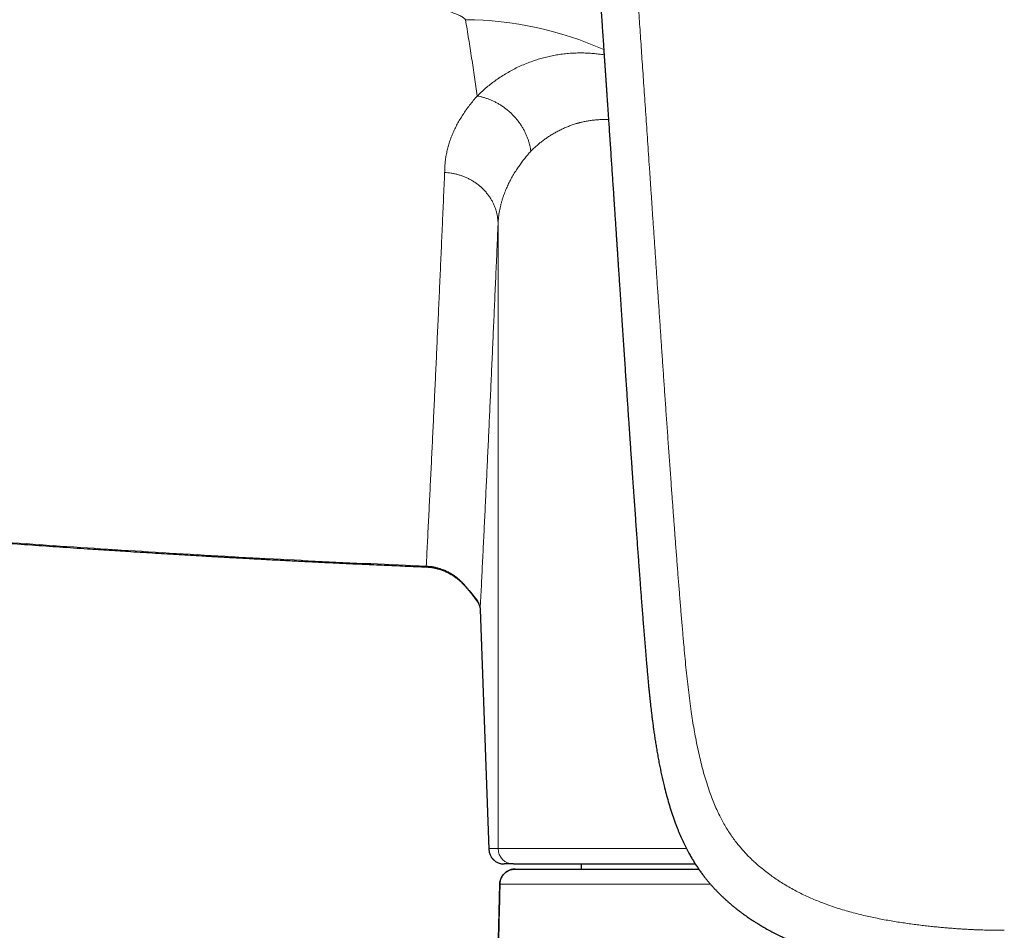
# Model space of a CAD drawing. Header units: millimetres. Extents: x 8 to 736, y 12 to 522.
# Tile 29 of 58: x 344 to 382, y 425 to 460. Entities that reach past the tile are written whole.
import ezdxf

# ---------------------------------------------------------------- set-up
doc = ezdxf.new("R2010")
doc.units = ezdxf.units.MM

msp = doc.modelspace()

# ---------------------------------------------------------------- linework, layer by layer
at = {"color": 252, "linetype": 'Continuous', "lineweight": 0}
for p, q in [((362.753, 452.152), (362.753, 427.785)), ((362.388, 427.785), (362.056, 437.129)), ((362.056, 437.129), (362.057, 437.107)), ((362.388, 427.785), (362.753, 427.785)), ((362.753, 427.785), (370.103, 427.785)), ((362.82, 426.399), (362.821, 426.399)), ((371.034, 426.399), (362.822, 426.399))]:
    msp.add_line(p, q, dxfattribs=at)
at = {"color": 7, "linetype": 'Continuous', "lineweight": 30}
for p, q in [((359.949, 438.775), (359.949, 438.775)), ((362.057, 437.107), (362.388, 427.764)), ((363.353, 427.185), (362.988, 427.185)), ((366, 427.185), (366, 426.985)), ((363.421, 426.985), (370.58, 426.985)), ((362.75, 423.124), (362.822, 426.399)), ((362.823, 426.396), (362.823, 426.399))]:
    msp.add_line(p, q, dxfattribs=at)
at = {"color": 252, "linetype": 'Continuous', "lineweight": 0}
for centre, radius, start, end in [((361.365, 446.503), 13.622, 66.1339, 89.509), ((361.375, 438.148), 0.0595, 133.4923, 152.1667), ((362.267, 437.728), 0.44, 197.6556, 216.8175), ((362.988, 427.785), 0.6, 179.9956, 269.9956), ((363.353, 427.785), 0.6, 179.9956, 269.9956)]:
    msp.add_arc(centre, radius, start, end, dxfattribs=at)
at = {"color": 7, "linetype": 'Continuous', "lineweight": 30}
msp.add_arc((362.988, 427.785), 0.6, 182.0136, 270, dxfattribs=at)
at = {"color": 252, "linetype": 'Continuous', "lineweight": 0}
for points, knots in [([(382.5, 424.597), (382.497, 424.597), (382.489, 424.597), (382.475, 424.597), (382.457, 424.597), (382.431, 424.597), (382.397, 424.597), (382.354, 424.597), (382.299, 424.598), (382.231, 424.598), (382.15, 424.599), (382.058, 424.601), (381.955, 424.602), (381.845, 424.605), (381.728, 424.608), (381.603, 424.612), (381.469, 424.617), (381.327, 424.622), (381.175, 424.629), (381.017, 424.638), (380.853, 424.647), (380.685, 424.658), (380.509, 424.671), (380.324, 424.685), (380.127, 424.702), (379.918, 424.721), (379.696, 424.744), (379.466, 424.769), (379.227, 424.797), (378.979, 424.829), (378.728, 424.864), (378.473, 424.901), (378.217, 424.942), (377.953, 424.987), (377.681, 425.037), (377.411, 425.092), (377.143, 425.15), (376.878, 425.213), (376.606, 425.282), (376.329, 425.359), (376.048, 425.444), (375.762, 425.538), (375.494, 425.633), (375.245, 425.73), (375.015, 425.826), (374.784, 425.929), (374.552, 426.04), (374.321, 426.16), (374.089, 426.289), (373.866, 426.423), (373.653, 426.56), (373.449, 426.7), (373.248, 426.848), (373.05, 427.004), (372.869, 427.157), (372.707, 427.304), (372.56, 427.445), (372.417, 427.591), (372.278, 427.744), (372.14, 427.905), (372.004, 428.077), (371.871, 428.26), (371.743, 428.451), (371.622, 428.649), (371.507, 428.853), (371.392, 429.075), (371.279, 429.315), (371.167, 429.574), (371.064, 429.839), (370.963, 430.122), (370.865, 430.425), (370.77, 430.747), (370.683, 431.076), (370.603, 431.411), (370.529, 431.749), (370.461, 432.09), (370.398, 432.434), (370.341, 432.78), (370.284, 433.154), (370.228, 433.554), (370.175, 433.982), (370.126, 434.416), (370.081, 434.855), (370.038, 435.3), (369.994, 435.783), (369.948, 436.306), (369.9, 436.869), (369.853, 437.44), (369.806, 438.018), (369.76, 438.603), (369.714, 439.195), (369.678, 439.681), (369.649, 440.059), (369.629, 440.327), (369.609, 440.595), (369.589, 440.866), (369.569, 441.136), (369.55, 441.402), (369.52, 441.81), (369.48, 442.358), (369.43, 443.05), (369.381, 443.736), (369.333, 444.417), (369.286, 445.089), (369.24, 445.752), (369.195, 446.406), (369.151, 447.052), (369.108, 447.688), (369.064, 448.329), (369.02, 448.974), (368.976, 449.622), (368.933, 450.261), (368.891, 450.89), (368.849, 451.51), (368.809, 452.109), (368.769, 452.688), (368.732, 453.246), (368.695, 453.796), (368.658, 454.338), (368.622, 454.871), (368.586, 455.397), (368.551, 455.914), (368.516, 456.423), (368.482, 456.924), (368.448, 457.414), (368.415, 457.893), (368.383, 458.361), (368.352, 458.822), (368.321, 459.278), (368.29, 459.728), (368.259, 460.173), (368.229, 460.611), (368.2, 461.04), (368.171, 461.459), (368.143, 461.868), (368.115, 462.266), (368.088, 462.657), (368.061, 463.064), (368.031, 463.486), (368.002, 463.921), (367.972, 464.346), (367.944, 464.76), (367.916, 465.164), (367.89, 465.546), (367.865, 465.906), (367.841, 466.246), (367.819, 466.577), (367.796, 466.9), (367.775, 467.213), (367.754, 467.518), (367.734, 467.815), (367.713, 468.106), (367.694, 468.394), (367.674, 468.676), (367.655, 468.949), (367.637, 469.212), (367.62, 469.466), (367.603, 469.71), (367.587, 469.945), (367.571, 470.17), (367.557, 470.386), (367.542, 470.592), (367.529, 470.789), (367.516, 470.974), (367.504, 471.146), (367.493, 471.306), (367.483, 471.457), (367.473, 471.601), (367.464, 471.734), (367.456, 471.858), (367.448, 471.973), (367.44, 472.08), (367.434, 472.179), (367.427, 472.27), (367.422, 472.352), (367.417, 472.427), (367.412, 472.495), (367.409, 472.537), (367.408, 472.557)], [0, 0, 0, 0, 0.000164, 0.000398, 0.000701, 0.001073, 0.001676, 0.002403, 0.003253, 0.004436, 0.005795, 0.007333, 0.009047, 0.010939, 0.012866, 0.014946, 0.017182, 0.019572, 0.022116, 0.024815, 0.027501, 0.030324, 0.033283, 0.036379, 0.039612, 0.043189, 0.046918, 0.050799, 0.05483, 0.059012, 0.063343, 0.067563, 0.071915, 0.076403, 0.081027, 0.085791, 0.090246, 0.094823, 0.099525, 0.10435, 0.109295, 0.114355, 0.119523, 0.123658, 0.127856, 0.13212, 0.136452, 0.140856, 0.145339, 0.149905, 0.154041, 0.158234, 0.162478, 0.166768, 0.171102, 0.174538, 0.178002, 0.181495, 0.18502, 0.188581, 0.192402, 0.19628, 0.200224, 0.204223, 0.208254, 0.212311, 0.217127, 0.221986, 0.226892, 0.231854, 0.237584, 0.243394, 0.249284, 0.255254, 0.261296, 0.267295, 0.27335, 0.27946, 0.285626, 0.293047, 0.300559, 0.308166, 0.315869, 0.323667, 0.331558, 0.341326, 0.351233, 0.361279, 0.371465, 0.381792, 0.392259, 0.402866, 0.407578, 0.412317, 0.417084, 0.421877, 0.426698, 0.431495, 0.43604, 0.448445, 0.46071, 0.473013, 0.485171, 0.497185, 0.509055, 0.520779, 0.532357, 0.54379, 0.555078, 0.566932, 0.578624, 0.590153, 0.60152, 0.612726, 0.623771, 0.634038, 0.644162, 0.654144, 0.663985, 0.673683, 0.68324, 0.692656, 0.70193, 0.711064, 0.720057, 0.728752, 0.737312, 0.745736, 0.754025, 0.762325, 0.770486, 0.778506, 0.786386, 0.794126, 0.801591, 0.80892, 0.816115, 0.823174, 0.831402, 0.839438, 0.847282, 0.854934, 0.862395, 0.869664, 0.876121, 0.882418, 0.888556, 0.894536, 0.900356, 0.906017, 0.911519, 0.916863, 0.92229, 0.927542, 0.932621, 0.937524, 0.942253, 0.946808, 0.951188, 0.955394, 0.959426, 0.963283, 0.966965, 0.970473, 0.973621, 0.976613, 0.979451, 0.982133, 0.98466, 0.98695, 0.989096, 0.991097, 0.992954, 0.994667, 0.996209, 0.997612, 0.998875, 1, 1, 1, 1]), ([(361.482, 460.124), (361.466, 460.146), (361.43, 460.193), (361.297, 460.266), (361.12, 460.345), (360.893, 460.429), (360.625, 460.518), (360.319, 460.612), (359.983, 460.71), (359.542, 460.833), (358.992, 460.982), (358.332, 461.158), (357.642, 461.34), (356.93, 461.529), (356.1, 461.751), (355.16, 462.009), (354.117, 462.304), (353.087, 462.608), (352.077, 462.919), (351.097, 463.237), (350.156, 463.557), (349.548, 463.779), (349.252, 463.887)], [0, 0, 0, 0, 0.012317, 0.026749, 0.043993, 0.064174, 0.087145, 0.112628, 0.14028, 0.169719, 0.219669, 0.272482, 0.327534, 0.38418, 0.441761, 0.524712, 0.607786, 0.690139, 0.771043, 0.85026, 0.926908, 1, 1, 1, 1]), ([(361.942, 457.146), (361.907, 457.392), (361.837, 457.883), (361.724, 458.626), (361.607, 459.372), (361.524, 459.873), (361.482, 460.124)], [0, 0, 0, 0, 0.249978, 0.499968, 0.749974, 1, 1, 1, 1]), ([(361.942, 457.146), (361.994, 457.198), (362.099, 457.301), (362.268, 457.451), (362.446, 457.598), (362.633, 457.741), (362.831, 457.879), (363.036, 458.008), (363.246, 458.129), (363.461, 458.241), (363.686, 458.345), (363.92, 458.442), (364.149, 458.525), (364.371, 458.595), (364.584, 458.654), (364.804, 458.705), (365.032, 458.748), (365.266, 458.783), (365.507, 458.809), (365.736, 458.823), (365.953, 458.827), (366.155, 458.825), (366.361, 458.815), (366.571, 458.796), (366.747, 458.776), (366.854, 458.758), (366.89, 458.752)], [0, 0, 0, 0, 0.0484689, 0.0972829, 0.1464212, 0.1958662, 0.2456042, 0.2956251, 0.3430423, 0.3907056, 0.4386187, 0.4867892, 0.5352297, 0.5748277, 0.6147424, 0.6549563, 0.6954561, 0.7362329, 0.777283, 0.8186079, 0.851204, 0.8839796, 0.9169434, 0.9501066, 0.9834829, 1, 1, 1, 1]), ([(360.67, 454.164), (360.671, 454.229), (360.672, 454.358), (360.687, 454.551), (360.712, 454.743), (360.747, 454.934), (360.791, 455.123), (360.846, 455.31), (360.909, 455.495), (360.983, 455.679), (361.066, 455.864), (361.161, 456.049), (361.266, 456.234), (361.38, 456.418), (361.505, 456.602), (361.641, 456.784), (361.785, 456.966), (361.89, 457.086), (361.942, 457.146)], [0, 0, 0, 0, 0.063626, 0.127011, 0.19018, 0.253161, 0.315977, 0.377536, 0.438987, 0.500354, 0.56166, 0.624182, 0.686693, 0.74922, 0.811789, 0.874424, 0.937153, 1, 1, 1, 1]), ([(364.032, 454.995), (364.026, 455.034), (364.014, 455.113), (363.988, 455.233), (363.955, 455.355), (363.915, 455.476), (363.868, 455.598), (363.813, 455.72), (363.75, 455.84), (363.681, 455.959), (363.604, 456.074), (363.521, 456.187), (363.431, 456.296), (363.335, 456.4), (363.234, 456.498), (363.128, 456.592), (363.017, 456.679), (362.904, 456.759), (362.787, 456.833), (362.667, 456.899), (362.547, 456.959), (362.425, 457.011), (362.303, 457.055), (362.182, 457.093), (362.062, 457.124), (361.982, 457.139), (361.942, 457.146)], [0, 0, 0, 0, 0.038734, 0.078179, 0.118293, 0.15903, 0.200336, 0.242154, 0.284421, 0.327068, 0.370026, 0.41322, 0.456571, 0.500003, 0.543434, 0.586785, 0.629979, 0.672936, 0.715583, 0.75785, 0.799667, 0.840973, 0.881709, 0.921823, 0.961267, 1, 1, 1, 1]), ([(367.061, 456.224), (367.008, 456.226), (366.896, 456.23), (366.727, 456.226), (366.551, 456.214), (366.384, 456.195), (366.224, 456.17), (366.078, 456.141), (365.978, 456.117), (365.922, 456.102), (365.905, 456.098), (365.887, 456.093), (365.87, 456.088), (365.853, 456.083), (365.79, 456.066), (365.683, 456.032), (365.533, 455.978), (365.383, 455.917), (365.234, 455.849), (365.085, 455.775), (364.937, 455.693), (364.795, 455.607), (364.659, 455.517), (364.529, 455.424), (364.4, 455.326), (364.274, 455.221), (364.15, 455.111), (364.072, 455.034), (364.032, 454.995)], [0, 0, 0, 0, 0.0402606, 0.0861195, 0.1328319, 0.1804321, 0.2230809, 0.2664632, 0.3052626, 0.3103875, 0.3155226, 0.3206681, 0.3258238, 0.3309899, 0.3361663, 0.3816553, 0.4284206, 0.4764786, 0.5258448, 0.576533, 0.6285562, 0.6819264, 0.7320421, 0.783307, 0.8357285, 0.8893136, 0.9440687, 1, 1, 1, 1]), ([(364.032, 454.995), (363.991, 454.948), (363.908, 454.854), (363.791, 454.71), (363.678, 454.564), (363.57, 454.414), (363.483, 454.284), (363.413, 454.175), (363.359, 454.087), (363.307, 453.998), (363.257, 453.908), (363.21, 453.819), (363.166, 453.73), (363.123, 453.64), (363.081, 453.546), (363.04, 453.448), (363, 453.345), (362.961, 453.238), (362.924, 453.127), (362.89, 453.011), (362.859, 452.894), (362.832, 452.777), (362.809, 452.659), (362.789, 452.538), (362.772, 452.412), (362.76, 452.283), (362.755, 452.196), (362.753, 452.152)], [0, 0, 0, 0, 0.051209, 0.103258, 0.156146, 0.209873, 0.264441, 0.295434, 0.326691, 0.358213, 0.39, 0.422052, 0.452735, 0.484031, 0.516806, 0.551059, 0.586791, 0.624002, 0.662692, 0.70286, 0.744508, 0.783983, 0.824701, 0.866662, 0.909865, 0.954311, 1, 1, 1, 1]), ([(359.951, 438.807), (359.967, 439.106), (359.997, 439.705), (360.043, 440.614), (360.088, 441.53), (360.134, 442.455), (360.179, 443.384), (360.223, 444.315), (360.268, 445.248), (360.312, 446.19), (360.357, 447.146), (360.401, 448.117), (360.446, 449.104), (360.491, 450.098), (360.536, 451.102), (360.581, 452.114), (360.625, 453.133), (360.655, 453.821), (360.67, 454.164)], [0, 0, 0, 0, 0.062721, 0.125442, 0.188163, 0.250883, 0.313604, 0.375204, 0.436804, 0.498404, 0.560004, 0.622861, 0.685717, 0.748574, 0.811431, 0.874287, 0.937144, 1, 1, 1, 1]), ([(360.67, 454.164), (360.712, 454.161), (360.797, 454.156), (360.925, 454.14), (361.054, 454.116), (361.184, 454.084), (361.314, 454.045), (361.443, 453.997), (361.57, 453.94), (361.694, 453.876), (361.814, 453.804), (361.93, 453.724), (362.04, 453.636), (362.144, 453.542), (362.241, 453.442), (362.331, 453.336), (362.412, 453.226), (362.485, 453.112), (362.549, 452.994), (362.605, 452.874), (362.651, 452.753), (362.689, 452.631), (362.717, 452.51), (362.737, 452.389), (362.75, 452.27), (362.752, 452.191), (362.753, 452.152)], [0, 0, 0, 0, 0.038188, 0.077207, 0.117014, 0.157557, 0.198779, 0.240613, 0.282986, 0.325819, 0.369028, 0.412523, 0.45621, 0.499995, 0.54378, 0.587467, 0.630963, 0.674172, 0.717006, 0.75938, 0.801215, 0.842437, 0.882982, 0.92279, 0.961811, 1, 1, 1, 1]), ([(362.056, 437.129), (362.071, 437.423), (362.101, 438.01), (362.145, 438.902), (362.189, 439.801), (362.233, 440.708), (362.276, 441.617), (362.32, 442.529), (362.363, 443.443), (362.406, 444.364), (362.449, 445.3), (362.492, 446.249), (362.536, 447.213), (362.579, 448.185), (362.623, 449.164), (362.666, 450.152), (362.71, 451.147), (362.739, 451.817), (362.753, 452.152)], [0, 0, 0, 0, 0.062845, 0.12567, 0.188476, 0.251263, 0.314033, 0.375665, 0.437281, 0.498882, 0.560468, 0.623297, 0.686112, 0.748913, 0.811702, 0.874479, 0.937245, 1, 1, 1, 1]), ([(359.951, 438.807), (359.229, 438.838), (357.784, 438.9), (355.618, 439.003), (353.452, 439.115), (351.287, 439.235), (349.136, 439.364), (346.999, 439.5), (344.875, 439.643), (342.752, 439.795), (340.616, 439.956), (338.465, 440.127), (336.301, 440.308), (334.138, 440.497), (331.976, 440.695), (329.815, 440.902), (327.654, 441.118), (325.494, 441.342), (323.335, 441.575), (321.177, 441.816), (319.02, 442.066), (316.863, 442.325), (314.708, 442.593), (312.553, 442.869), (310.327, 443.164), (308.031, 443.478), (305.663, 443.812), (303.297, 444.157), (300.931, 444.512), (299.355, 444.757), (298.567, 444.88)], [0, 0, 0, 0, 0.0351474, 0.0702881, 0.1054228, 0.1405518, 0.1756759, 0.2101684, 0.2446572, 0.2791427, 0.3136255, 0.3488097, 0.3839923, 0.4191737, 0.4543544, 0.4895352, 0.5247164, 0.5598988, 0.5950828, 0.630269, 0.6654579, 0.7006503, 0.7358465, 0.7710472, 0.806253, 0.8449858, 0.8837261, 0.9224748, 0.9612325, 1, 1, 1, 1]), ([(359.951, 438.807), (359.951, 438.801), (359.95, 438.788), (359.95, 438.778), (359.949, 438.773), (359.949, 438.775), (359.949, 438.775)], [0, 0, 0, 0, 0.2842342, 0.5821087, 0.8927598, 1, 1, 1, 1]), ([(359.951, 438.807), (359.995, 438.804), (360.081, 438.799), (360.21, 438.78), (360.336, 438.754), (360.46, 438.72), (360.582, 438.679), (360.708, 438.627), (360.838, 438.563), (360.972, 438.484), (361.099, 438.396), (361.221, 438.299), (361.297, 438.227), (361.334, 438.191)], [0, 0, 0, 0, 0.084223, 0.167863, 0.251059, 0.333946, 0.416649, 0.499288, 0.598527, 0.698033, 0.797992, 0.898587, 1, 1, 1, 1]), ([(361.847, 437.595), (361.834, 437.61), (361.808, 437.64), (361.757, 437.703), (361.7, 437.774), (361.637, 437.852), (361.568, 437.935), (361.494, 438.021), (361.416, 438.107), (361.362, 438.163), (361.334, 438.191)], [0, 0, 0, 0, 0.137212, 0.266356, 0.390659, 0.512614, 0.633907, 0.755456, 0.877548, 1, 1, 1, 1]), ([(361.847, 437.595), (361.869, 437.569), (361.911, 437.519), (361.961, 437.442), (362.001, 437.365), (362.03, 437.287), (362.05, 437.208), (362.054, 437.155), (362.056, 437.129)], [0, 0, 0, 0, 0.16647, 0.332644, 0.498819, 0.665271, 0.832254, 1, 1, 1, 1]), ([(362.388, 427.764), (362.388, 427.765), (362.388, 427.769), (362.388, 427.775), (362.388, 427.78), (362.388, 427.783), (362.388, 427.785)], [0, 0, 0, 0, 0.215916, 0.531906, 0.748444, 1, 1, 1, 1])]:
    msp.add_open_spline(points, degree=3, knots=knots, dxfattribs=at)
at = {"color": 7, "linetype": 'Continuous', "lineweight": 30}
for points, knots in [([(365.997, 471.805), (366.001, 471.744), (366.011, 471.605), (366.026, 471.391), (366.041, 471.166), (366.056, 470.95), (366.07, 470.744), (366.083, 470.554), (366.095, 470.377), (366.106, 470.215), (366.117, 470.06), (366.127, 469.914), (366.136, 469.777), (366.145, 469.648), (366.153, 469.529), (366.161, 469.419), (366.168, 469.317), (366.175, 469.222), (366.18, 469.136), (366.186, 469.057), (366.191, 468.989), (366.195, 468.931), (366.198, 468.882), (366.201, 468.839), (366.203, 468.802), (366.206, 468.771), (366.207, 468.747), (366.208, 468.73), (366.209, 468.718), (366.21, 468.71), (366.21, 468.704), (366.211, 468.696), (366.212, 468.684), (366.213, 468.666), (366.214, 468.644), (366.216, 468.619), (366.218, 468.594), (366.221, 468.55), (366.225, 468.485), (366.231, 468.398), (366.238, 468.303), (366.245, 468.201), (366.252, 468.093), (366.26, 467.985), (366.267, 467.877), (366.277, 467.726), (366.291, 467.532), (366.307, 467.295), (366.323, 467.06), (366.337, 466.857), (366.349, 466.682), (366.359, 466.531), (366.37, 466.371), (366.382, 466.201), (366.394, 466.021), (366.407, 465.832), (366.419, 465.655), (366.43, 465.492), (366.441, 465.345), (366.451, 465.193), (366.462, 465.036), (366.473, 464.875), (366.484, 464.709), (366.496, 464.539), (366.506, 464.381), (366.516, 464.237), (366.525, 464.114), (366.533, 463.999), (366.54, 463.895), (366.546, 463.799), (366.552, 463.713), (366.557, 463.638), (366.562, 463.574), (366.565, 463.52), (366.568, 463.474), (366.571, 463.436), (366.573, 463.406), (366.575, 463.382), (366.576, 463.361), (366.578, 463.338), (366.58, 463.307), (366.582, 463.27), (366.585, 463.226), (366.589, 463.176), (366.595, 463.083), (366.604, 462.95), (366.621, 462.705), (366.643, 462.381), (366.665, 462.059), (366.682, 461.815), (366.693, 461.649), (366.705, 461.478), (366.717, 461.294), (366.731, 461.096), (366.745, 460.885), (366.76, 460.665), (366.776, 460.436), (366.792, 460.197), (366.808, 459.96), (366.824, 459.724), (366.84, 459.492), (366.853, 459.296), (366.864, 459.143), (366.871, 459.035), (366.878, 458.934), (366.884, 458.838), (366.891, 458.741), (366.897, 458.644), (366.904, 458.548), (366.91, 458.462), (366.915, 458.385), (366.919, 458.318), (366.923, 458.262), (366.926, 458.214), (366.929, 458.172), (366.932, 458.133), (366.935, 458.091), (366.938, 458.042), (366.942, 457.985), (366.946, 457.92), (366.951, 457.849), (366.956, 457.773), (366.963, 457.672), (366.972, 457.544), (366.982, 457.389), (366.993, 457.225), (367.005, 457.052), (367.017, 456.873), (367.03, 456.687), (367.043, 456.495), (367.056, 456.3), (367.08, 455.935), (367.116, 455.398), (367.162, 454.713), (367.207, 454.05), (367.237, 453.596), (367.255, 453.331), (367.26, 453.253), (367.265, 453.181), (367.269, 453.117), (367.273, 453.06), (367.276, 453.012), (367.279, 452.974), (367.281, 452.945), (367.282, 452.924), (367.283, 452.903), (367.285, 452.879), (367.287, 452.851), (367.289, 452.82), (367.292, 452.77), (367.297, 452.704), (367.302, 452.62), (367.308, 452.534), (367.314, 452.443), (367.321, 452.344), (367.328, 452.239), (367.335, 452.129), (367.342, 452.014), (367.351, 451.892), (367.359, 451.763), (367.368, 451.624), (367.378, 451.475), (367.389, 451.315), (367.4, 451.147), (367.412, 450.971), (367.424, 450.788), (367.437, 450.584), (367.452, 450.363), (367.468, 450.128), (367.483, 449.893), (367.503, 449.601), (367.526, 449.253), (367.552, 448.85), (367.579, 448.454), (367.605, 448.063), (367.63, 447.676), (367.656, 447.293), (367.681, 446.918), (367.705, 446.549), (367.729, 446.19), (367.753, 445.839), (367.776, 445.499), (367.798, 445.166), (367.819, 444.855), (367.839, 444.565), (367.857, 444.295), (367.875, 444.034), (367.892, 443.781), (367.909, 443.537), (367.925, 443.302), (367.941, 443.075), (367.953, 442.899), (367.962, 442.774), (367.967, 442.7), (367.971, 442.634), (367.975, 442.577), (367.979, 442.529), (367.981, 442.489), (367.984, 442.458), (367.985, 442.433), (367.987, 442.408), (367.989, 442.379), (367.992, 442.343), (367.995, 442.299), (367.999, 442.243), (368.003, 442.175), (368.009, 442.092), (368.016, 441.999), (368.023, 441.894), (368.03, 441.789), (368.038, 441.683), (368.045, 441.578), (368.053, 441.466), (368.062, 441.348), (368.076, 441.148), (368.095, 440.872), (368.12, 440.524), (368.145, 440.185), (368.168, 439.856), (368.191, 439.536), (368.214, 439.226), (368.234, 438.945), (368.253, 438.694), (368.269, 438.47), (368.286, 438.252), (368.302, 438.035), (368.32, 437.793), (368.341, 437.52), (368.364, 437.216), (368.388, 436.913), (368.412, 436.613), (368.435, 436.316), (368.46, 436.011), (368.486, 435.697), (368.513, 435.374), (368.535, 435.112), (368.552, 434.915), (368.563, 434.789), (368.574, 434.669), (368.584, 434.556), (368.594, 434.451), (368.603, 434.346), (368.613, 434.245), (368.622, 434.147), (368.631, 434.058), (368.639, 433.979), (368.646, 433.911), (368.652, 433.851), (368.657, 433.802), (368.66, 433.766), (368.663, 433.74), (368.665, 433.721), (368.667, 433.7), (368.67, 433.673), (368.674, 433.638), (368.678, 433.595), (368.684, 433.543), (368.69, 433.484), (368.698, 433.417), (368.705, 433.347), (368.718, 433.24), (368.735, 433.095), (368.756, 432.916), (368.779, 432.736), (368.803, 432.556), (368.829, 432.368), (368.857, 432.172), (368.889, 431.967), (368.923, 431.754), (368.96, 431.536), (368.999, 431.315), (369.054, 431.023), (369.129, 430.662), (369.218, 430.273), (369.306, 429.927), (369.39, 429.622), (369.481, 429.319), (369.581, 429.018), (369.682, 428.738), (369.783, 428.482), (369.881, 428.25), (369.982, 428.028), (370.087, 427.814), (370.188, 427.623), (370.283, 427.454), (370.371, 427.305), (370.459, 427.164), (370.548, 427.03), (370.638, 426.901), (370.728, 426.778), (370.818, 426.66), (370.906, 426.551), (370.991, 426.449), (371.073, 426.355), (371.156, 426.263), (371.239, 426.174), (371.322, 426.088), (371.4, 426.01), (371.463, 425.948), (371.514, 425.9), (371.554, 425.863), (371.585, 425.834), (371.609, 425.812), (371.626, 425.796), (371.646, 425.778), (371.671, 425.755), (371.702, 425.728), (371.738, 425.696), (371.796, 425.645), (371.876, 425.578), (371.973, 425.498), (372.069, 425.421), (372.162, 425.349), (372.252, 425.282), (372.34, 425.218), (372.424, 425.157), (372.506, 425.101), (372.584, 425.048), (372.657, 424.999), (372.724, 424.956), (372.782, 424.918), (372.832, 424.887), (372.873, 424.861), (372.908, 424.84), (372.935, 424.824), (372.953, 424.812), (372.968, 424.804), (372.982, 424.795), (373.003, 424.783), (373.029, 424.767), (373.062, 424.748), (373.098, 424.726), (373.192, 424.672), (373.304, 424.609), (373.437, 424.538), (373.534, 424.487), (373.636, 424.436), (373.726, 424.391), (373.804, 424.353), (373.865, 424.324), (373.922, 424.298), (373.968, 424.276), (374.002, 424.261), (374.027, 424.25), (374.045, 424.241), (374.063, 424.234), (374.085, 424.224), (374.116, 424.21), (374.155, 424.193), (374.203, 424.172), (374.259, 424.148), (374.348, 424.111), (374.462, 424.064), (374.597, 424.011), (374.723, 423.963), (374.841, 423.92), (374.939, 423.885), (375.018, 423.858), (375.079, 423.837), (375.138, 423.817), (375.193, 423.799), (375.249, 423.781), (375.308, 423.762), (375.373, 423.741), (375.445, 423.719), (375.524, 423.695), (375.607, 423.67), (375.694, 423.645), (375.774, 423.622), (375.845, 423.602), (375.906, 423.586), (375.962, 423.571), (376.006, 423.559), (376.041, 423.55), (376.066, 423.543), (376.086, 423.538), (376.107, 423.533), (376.132, 423.526), (376.167, 423.517), (376.212, 423.506), (376.264, 423.493), (376.321, 423.479), (376.378, 423.465), (376.467, 423.444), (376.584, 423.416), (376.738, 423.382), (376.894, 423.348), (377.054, 423.316), (377.192, 423.288), (377.311, 423.266), (377.411, 423.247), (377.508, 423.23), (377.603, 423.213), (377.688, 423.198), (377.761, 423.186), (377.821, 423.176), (377.872, 423.168), (377.915, 423.161), (377.949, 423.155), (377.972, 423.152), (377.987, 423.149), (378, 423.147), (378.018, 423.145), (378.043, 423.141), (378.075, 423.136), (378.112, 423.13), (378.152, 423.124), (378.191, 423.118), (378.23, 423.113), (378.267, 423.107), (378.327, 423.098), (378.409, 423.087), (378.522, 423.071), (378.647, 423.054), (378.787, 423.036), (378.956, 423.015), (379.152, 422.991), (379.374, 422.966), (379.606, 422.942), (379.786, 422.925), (379.911, 422.914), (379.975, 422.908), (380.033, 422.903), (380.084, 422.899), (380.128, 422.895), (380.164, 422.892), (380.193, 422.89), (380.215, 422.888), (380.231, 422.887), (380.244, 422.886), (380.26, 422.884), (380.287, 422.882), (380.325, 422.879), (380.376, 422.876), (380.438, 422.871), (380.511, 422.866), (380.596, 422.86), (380.693, 422.854), (380.801, 422.847), (380.921, 422.841), (381.052, 422.834), (381.195, 422.827), (381.35, 422.82), (381.517, 422.814), (381.689, 422.809), (381.868, 422.804), (382.051, 422.801), (382.244, 422.798), (382.395, 422.797), (382.481, 422.798), (382.5, 422.798)], [0, 0, 0, 0, 0.0033, 0.007566, 0.011652, 0.015559, 0.019287, 0.022834, 0.025929, 0.028872, 0.031664, 0.034306, 0.036796, 0.039136, 0.041269, 0.04326, 0.045107, 0.046812, 0.048373, 0.04979, 0.051065, 0.052063, 0.052951, 0.05373, 0.054399, 0.054958, 0.055408, 0.055682, 0.05589, 0.056031, 0.056108, 0.05623, 0.056462, 0.056783, 0.057198, 0.057646, 0.058105, 0.058575, 0.060043, 0.061611, 0.063281, 0.065183, 0.067141, 0.069092, 0.071036, 0.072973, 0.077271, 0.081534, 0.085762, 0.089964, 0.092495, 0.095201, 0.09808, 0.101134, 0.104361, 0.107762, 0.111338, 0.113897, 0.116538, 0.119261, 0.122067, 0.124955, 0.127925, 0.130977, 0.134079, 0.13646, 0.138673, 0.140717, 0.142593, 0.1443, 0.145838, 0.147207, 0.148314, 0.14928, 0.150103, 0.150785, 0.151326, 0.151729, 0.152033, 0.152454, 0.152996, 0.15366, 0.154445, 0.155352, 0.156381, 0.159405, 0.162462, 0.16953, 0.176768, 0.179657, 0.182585, 0.185635, 0.188823, 0.192421, 0.19618, 0.2001, 0.204181, 0.208423, 0.212826, 0.216834, 0.220966, 0.225224, 0.227234, 0.229141, 0.230943, 0.23264, 0.234231, 0.236103, 0.237804, 0.239335, 0.240694, 0.241882, 0.242882, 0.243717, 0.244411, 0.24509, 0.245812, 0.246668, 0.247672, 0.248824, 0.250116, 0.251472, 0.252874, 0.255485, 0.258241, 0.261142, 0.264188, 0.267379, 0.270654, 0.274067, 0.277533, 0.281004, 0.293437, 0.305927, 0.317258, 0.328482, 0.329884, 0.331277, 0.332556, 0.333692, 0.334683, 0.335531, 0.336235, 0.336687, 0.33705, 0.337363, 0.337776, 0.338302, 0.338865, 0.339427, 0.340903, 0.342363, 0.343838, 0.34544, 0.34718, 0.349058, 0.350954, 0.352974, 0.355116, 0.357381, 0.359769, 0.362435, 0.365239, 0.368182, 0.371262, 0.374481, 0.377837, 0.38196, 0.386099, 0.3902, 0.394262, 0.40142, 0.408457, 0.415371, 0.422164, 0.428954, 0.435619, 0.442157, 0.448569, 0.454855, 0.460905, 0.466833, 0.47261, 0.478198, 0.483026, 0.487704, 0.492229, 0.496603, 0.500826, 0.504896, 0.508815, 0.512582, 0.514004, 0.515292, 0.516428, 0.517413, 0.518247, 0.518929, 0.51946, 0.519848, 0.520242, 0.520739, 0.521366, 0.522124, 0.523011, 0.524248, 0.525671, 0.527282, 0.529081, 0.531066, 0.532758, 0.534565, 0.536487, 0.538526, 0.540666, 0.546814, 0.552797, 0.558617, 0.564271, 0.569762, 0.575087, 0.580249, 0.584179, 0.588009, 0.591736, 0.595392, 0.599125, 0.60416, 0.609359, 0.614724, 0.619655, 0.624721, 0.629924, 0.635268, 0.640756, 0.646392, 0.64865, 0.650798, 0.65283, 0.654745, 0.656543, 0.658224, 0.660054, 0.66172, 0.663221, 0.664556, 0.665726, 0.666729, 0.667565, 0.668234, 0.668579, 0.668878, 0.669208, 0.669659, 0.670233, 0.670975, 0.671855, 0.672873, 0.674025, 0.675228, 0.676459, 0.679464, 0.682618, 0.685561, 0.688626, 0.691813, 0.695123, 0.698623, 0.702255, 0.706009, 0.709783, 0.713551, 0.720936, 0.728311, 0.733578, 0.738847, 0.744121, 0.749403, 0.754696, 0.758972, 0.763138, 0.767196, 0.771146, 0.774989, 0.777931, 0.78079, 0.783555, 0.786213, 0.788759, 0.791333, 0.793776, 0.796086, 0.798267, 0.800323, 0.802258, 0.804385, 0.806349, 0.808151, 0.809794, 0.810697, 0.811565, 0.81249, 0.812818, 0.81316, 0.813598, 0.814151, 0.814821, 0.815607, 0.816509, 0.818629, 0.820704, 0.822701, 0.824622, 0.826466, 0.828234, 0.829926, 0.831542, 0.833083, 0.834536, 0.835838, 0.836983, 0.837918, 0.838713, 0.839369, 0.839887, 0.840266, 0.84043, 0.840698, 0.841087, 0.841595, 0.842223, 0.842933, 0.843643, 0.847507, 0.849215, 0.850984, 0.852837, 0.854774, 0.855895, 0.857041, 0.858091, 0.858954, 0.859502, 0.859934, 0.860251, 0.860487, 0.86088, 0.861425, 0.862122, 0.862969, 0.863966, 0.865108, 0.867621, 0.869974, 0.872167, 0.874202, 0.876073, 0.877205, 0.878263, 0.879249, 0.880194, 0.881105, 0.882086, 0.883197, 0.884435, 0.885775, 0.887179, 0.888644, 0.89017, 0.891211, 0.89227, 0.893218, 0.89401, 0.894525, 0.894945, 0.89527, 0.895544, 0.89597, 0.896556, 0.897302, 0.898206, 0.89918, 0.900138, 0.901081, 0.903595, 0.905996, 0.908722, 0.911351, 0.913891, 0.915573, 0.917217, 0.918821, 0.920388, 0.9219, 0.923023, 0.924005, 0.924845, 0.925545, 0.926105, 0.926524, 0.926681, 0.926856, 0.927149, 0.927555, 0.928077, 0.928714, 0.929382, 0.930032, 0.930662, 0.931274, 0.931866, 0.933607, 0.935276, 0.93741, 0.939705, 0.942162, 0.945652, 0.949279, 0.953043, 0.956942, 0.958071, 0.959126, 0.960067, 0.960894, 0.961606, 0.962204, 0.962663, 0.963021, 0.963276, 0.963437, 0.963651, 0.964091, 0.964719, 0.965535, 0.966538, 0.96773, 0.969109, 0.970677, 0.972432, 0.974376, 0.976507, 0.978826, 0.981334, 0.984029, 0.986912, 0.98972, 0.992685, 0.995807, 0.999087, 1, 1, 1, 1]), ([(298.559, 444.845), (298.685, 444.825), (298.933, 444.786), (299.301, 444.729), (299.66, 444.673), (300.011, 444.619), (300.351, 444.567), (300.68, 444.516), (300.999, 444.468), (301.31, 444.42), (301.614, 444.374), (301.912, 444.329), (302.203, 444.286), (302.485, 444.244), (302.758, 444.203), (303.023, 444.163), (303.279, 444.125), (303.526, 444.089), (303.764, 444.054), (303.994, 444.02), (304.215, 443.988), (304.427, 443.957), (304.63, 443.927), (304.825, 443.899), (305.006, 443.873), (305.174, 443.849), (305.33, 443.826), (305.481, 443.804), (305.63, 443.783), (305.779, 443.762), (306.083, 443.718), (306.543, 443.653), (307.16, 443.566), (307.785, 443.478), (308.415, 443.391), (309.052, 443.303), (310.241, 443.141), (311.981, 442.909), (314.273, 442.613), (316.621, 442.32), (319.024, 442.031), (321.483, 441.746), (323.944, 441.473), (326.406, 441.211), (328.794, 440.968), (331.109, 440.743), (333.35, 440.534), (335.592, 440.335), (337.835, 440.145), (340.078, 439.965), (342.322, 439.793), (344.542, 439.633), (346.155, 439.523), (347.163, 439.457), (347.588, 439.43), (348.011, 439.403), (348.454, 439.375), (348.914, 439.346), (349.391, 439.316), (349.857, 439.288), (350.313, 439.261), (350.758, 439.235), (351.097, 439.215), (351.333, 439.201), (351.475, 439.193), (351.623, 439.185), (351.78, 439.176), (351.945, 439.166), (352.129, 439.156), (352.334, 439.145), (352.559, 439.132), (352.796, 439.119), (353.046, 439.106), (353.309, 439.091), (353.585, 439.076), (353.874, 439.061), (354.174, 439.045), (354.485, 439.029), (354.809, 439.013), (355.129, 438.996), (355.446, 438.98), (355.758, 438.965), (356.078, 438.949), (356.408, 438.933), (356.747, 438.917), (357.095, 438.901), (357.452, 438.884), (357.823, 438.867), (358.211, 438.85), (358.613, 438.832), (359.026, 438.814), (359.449, 438.796), (359.757, 438.782), (359.925, 438.775), (359.949, 438.775)], [0, 0, 0, 0, 0.006179, 0.012214, 0.018106, 0.023855, 0.029461, 0.034827, 0.040055, 0.045145, 0.050097, 0.055007, 0.059774, 0.064397, 0.068877, 0.073212, 0.077404, 0.081452, 0.085357, 0.089117, 0.092734, 0.096208, 0.099537, 0.102723, 0.105766, 0.108428, 0.11097, 0.113413, 0.11585, 0.118294, 0.120744, 0.130752, 0.140862, 0.151075, 0.16139, 0.171809, 0.18229, 0.219727, 0.257163, 0.294599, 0.33471, 0.37482, 0.414931, 0.455041, 0.495152, 0.531616, 0.56808, 0.604545, 0.641009, 0.677474, 0.713938, 0.750403, 0.785624, 0.792542, 0.79946, 0.80635, 0.813126, 0.821035, 0.828774, 0.836342, 0.843739, 0.850967, 0.858023, 0.860209, 0.862491, 0.864904, 0.867449, 0.870125, 0.872932, 0.87641, 0.88007, 0.883913, 0.887938, 0.892233, 0.896719, 0.901394, 0.90626, 0.911316, 0.916562, 0.921999, 0.926911, 0.93197, 0.937174, 0.942524, 0.948019, 0.95366, 0.959447, 0.96538, 0.971751, 0.978283, 0.984974, 0.991826, 0.998837, 1, 1, 1, 1]), ([(359.949, 438.774), (359.997, 438.771), (360.097, 438.765), (360.246, 438.741), (360.396, 438.707), (360.542, 438.662), (360.685, 438.606), (360.824, 438.54), (360.958, 438.464), (361.086, 438.378), (361.209, 438.282), (361.286, 438.211), (361.324, 438.176)], [0, 0, 0, 0, 0.093918, 0.194754, 0.295063, 0.395053, 0.494931, 0.594907, 0.695191, 0.795995, 0.897528, 1, 1, 1, 1]), ([(361.323, 438.175), (361.342, 438.156), (361.379, 438.12), (361.429, 438.067), (361.471, 438.02), (361.507, 437.98), (361.536, 437.947), (361.563, 437.915), (361.591, 437.882), (361.623, 437.843), (361.656, 437.801), (361.692, 437.757), (361.726, 437.713), (361.756, 437.674), (361.782, 437.64), (361.801, 437.615), (361.815, 437.597), (361.824, 437.585), (361.833, 437.573), (361.842, 437.561), (361.851, 437.55), (361.86, 437.536), (361.872, 437.521), (361.885, 437.503), (361.9, 437.484), (361.909, 437.471), (361.915, 437.464)], [0, 0, 0, 0, 0.074248, 0.140611, 0.198843, 0.248783, 0.290325, 0.323396, 0.367089, 0.415605, 0.469154, 0.527924, 0.589401, 0.645403, 0.695287, 0.738942, 0.759203, 0.77894, 0.79815, 0.817857, 0.835591, 0.858052, 0.885429, 0.917974, 0.95602, 1, 1, 1, 1]), ([(361.914, 437.464), (361.918, 437.459), (361.925, 437.45), (361.934, 437.437), (361.942, 437.426), (361.947, 437.418), (361.952, 437.411), (361.955, 437.406), (361.958, 437.401), (361.961, 437.396), (361.964, 437.391), (361.967, 437.386), (361.971, 437.381), (361.974, 437.374), (361.978, 437.368), (361.982, 437.36), (361.986, 437.353), (361.99, 437.345), (361.995, 437.336), (362.001, 437.325), (362.006, 437.312), (362.012, 437.3), (362.017, 437.288), (362.021, 437.278), (362.024, 437.269), (362.027, 437.261), (362.031, 437.251), (362.034, 437.24), (362.037, 437.229), (362.04, 437.217), (362.043, 437.206), (362.046, 437.196), (362.047, 437.187), (362.049, 437.178), (362.051, 437.167), (362.053, 437.154), (362.055, 437.14), (362.056, 437.124), (362.056, 437.112), (362.057, 437.106)], [0, 0, 0, 0, 0.036284, 0.067264, 0.092961, 0.113387, 0.129754, 0.140754, 0.151848, 0.163898, 0.176902, 0.190754, 0.204454, 0.217752, 0.237838, 0.256935, 0.275062, 0.295228, 0.320163, 0.349497, 0.383226, 0.420598, 0.453972, 0.481362, 0.502894, 0.529285, 0.558099, 0.589308, 0.622813, 0.658607, 0.694784, 0.725455, 0.750349, 0.778068, 0.811715, 0.851253, 0.895926, 0.945498, 1, 1, 1, 1]), ([(363.353, 427.185), (363.356, 427.185), (363.363, 427.185), (363.386, 427.185), (363.418, 427.185), (363.461, 427.185), (363.507, 427.185), (363.553, 427.185), (363.596, 427.185), (363.644, 427.185), (363.697, 427.185), (363.755, 427.185), (363.83, 427.185), (363.924, 427.185), (364.042, 427.185), (364.17, 427.185), (364.309, 427.185), (364.459, 427.185), (364.62, 427.185), (364.767, 427.185), (364.896, 427.185), (365.003, 427.185), (365.113, 427.185), (365.227, 427.185), (365.344, 427.185), (365.465, 427.185), (365.589, 427.185), (365.74, 427.185), (365.921, 427.185), (366.136, 427.185), (366.358, 427.185), (366.579, 427.185), (366.796, 427.185), (367.007, 427.185), (367.224, 427.185), (367.446, 427.185), (367.674, 427.185), (367.921, 427.185), (368.188, 427.185), (368.477, 427.185), (368.773, 427.185), (369.078, 427.185), (369.392, 427.185), (369.715, 427.185), (370.044, 427.185), (370.288, 427.185), (370.424, 427.185), (370.447, 427.185)], [0, 0, 0, 0, 0.026107, 0.052172, 0.078209, 0.104232, 0.130255, 0.147299, 0.164353, 0.18142, 0.198504, 0.216072, 0.23417, 0.261831, 0.289457, 0.317064, 0.34467, 0.372289, 0.399937, 0.427632, 0.4437, 0.459748, 0.475779, 0.491797, 0.507804, 0.523803, 0.539799, 0.555793, 0.580932, 0.606089, 0.631274, 0.656502, 0.678368, 0.700199, 0.722002, 0.743785, 0.765557, 0.787324, 0.812984, 0.838662, 0.864372, 0.890126, 0.916361, 0.942547, 0.968698, 0.994826, 1, 1, 1, 1]), ([(363.42, 426.985), (363.406, 426.984), (363.374, 426.983), (363.323, 426.977), (363.271, 426.967), (363.22, 426.951), (363.172, 426.932), (363.122, 426.907), (363.072, 426.875), (363.023, 426.836), (362.976, 426.79), (362.933, 426.737), (362.895, 426.678), (362.863, 426.613), (362.84, 426.544), (362.824, 426.473), (362.821, 426.424), (362.82, 426.399)], [0, 0, 0, 0, 0.045644, 0.102568, 0.166037, 0.218093, 0.274145, 0.334228, 0.398147, 0.465619, 0.536326, 0.609946, 0.685983, 0.763707, 0.842346, 0.921374, 1, 1, 1, 1]), ([(362.82, 426.399), (362.802, 425.608), (362.765, 424.025), (362.721, 421.65), (362.685, 419.274), (362.657, 416.899), (362.638, 414.523), (362.629, 412.192), (362.627, 409.906), (362.633, 407.666), (362.647, 405.426), (362.669, 403.185), (362.699, 400.858), (362.74, 398.444), (362.774, 396.708), (362.796, 395.805), (362.798, 395.735)], [0, 0, 0, 0, 0.077454, 0.154914, 0.232379, 0.309849, 0.387324, 0.464802, 0.537856, 0.610913, 0.683972, 0.757032, 0.830094, 0.911637, 0.99318, 1, 1, 1, 1]), ([(362.82, 426.399), (362.82, 426.399), (362.82, 426.399), (362.82, 426.399), (362.82, 426.399)], [0, 0, 0, 0, 0.120357, 1, 1, 1, 1])]:
    msp.add_open_spline(points, degree=3, knots=knots, dxfattribs=at)
msp.add_open_spline([(362.822, 426.399), (362.823, 426.425), (362.826, 426.477), (362.844, 426.552), (362.87, 426.625), (362.905, 426.694), (362.949, 426.758), (363.001, 426.815), (363.06, 426.866), (363.125, 426.908), (363.195, 426.942), (363.268, 426.967), (363.344, 426.982), (363.396, 426.984), (363.421, 426.985)], degree=3, dxfattribs=at)

doc.saveas('drawing.dxf')
